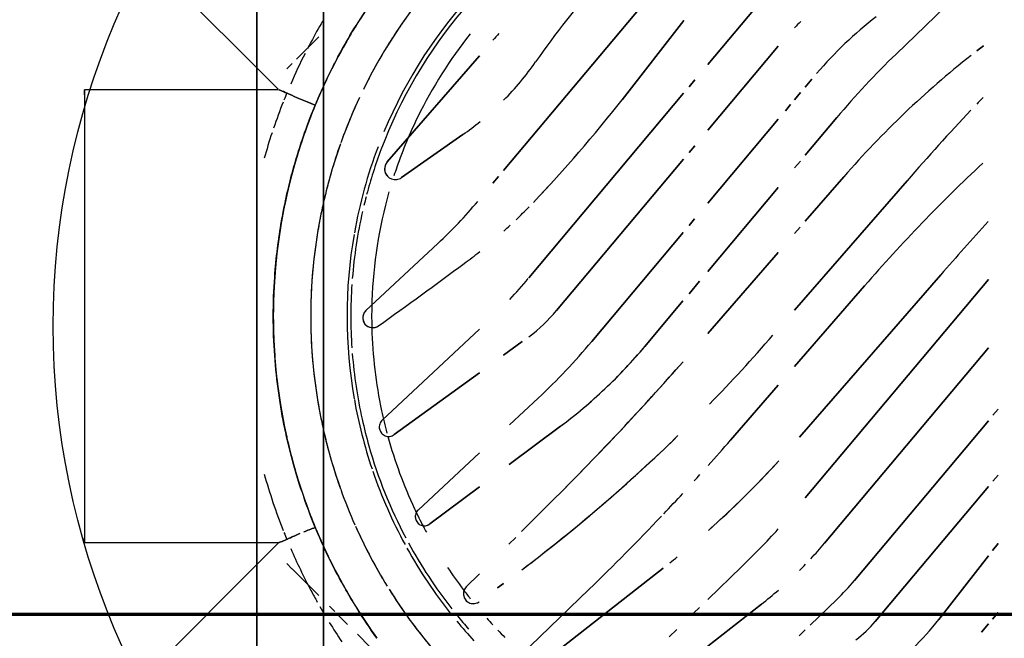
# Model space of a CAD drawing. Header units: millimetres. Extents: x -20654 to 2526, y -8238 to 977.
# Tile 20 of 219: x -10327.1127 to -10327.0169, y -4119.1342 to -4119.0741. Entities that reach past the tile are written whole.
import ezdxf

# ---------------------------------------------------------------- set-up
doc = ezdxf.new("R2010")
doc.units = ezdxf.units.MM
for name, color, linetype in [('01 CONTORNO_dwg', 252, 'Continuous'), ('A-DETL-MBND', 7, 'Continuous'), ('Simbolos', 7, 'Continuous')]:
    doc.layers.add(name, color=color, linetype=linetype)

# ---------------------------------------------------------------- blocks, each defined once
blk = doc.blocks.new('terreo')
at = {"layer": '01 CONTORNO_dwg', "lineweight": 70}
blk.add_line((-16707.23731445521, -935.1308914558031), (-16090.78826734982, -935.1308914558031), dxfattribs=at)
blk = doc.blocks.new('Caixa Sifonada Girafacil Montada Completa - Caixas e Ralos - Esgoto - MEP - Tigre - Corpo - 100x140x50-2600420-6 PLANTA BAIXA ESGOTO')
at = {"layer": 'A-DETL-MBND'}
for p, q in [((0.009632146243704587, 0.01634832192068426), (0.009043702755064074, 0.01684208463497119)), ((0.009043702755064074, 0.0168420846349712), (0.009632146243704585, 0.01634832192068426)), ((0.01543651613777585, 0.01684201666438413), (0.01604385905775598, 0.01633239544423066)), ((0.01604385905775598, 0.01633239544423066), (0.01543651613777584, 0.01684201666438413)), ((0.02277578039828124, 0.01631567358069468), (0.02210218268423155, 0.01684194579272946)), ((0.02210218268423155, 0.01684194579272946), (0.02277578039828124, 0.01631567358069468)), ((0.02879037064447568, 0.01684187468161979), (0.02943719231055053, 0.0162991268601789)), ((0.02943719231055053, 0.0162991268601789), (0.02879037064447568, 0.01684187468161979)), ((-0.02578030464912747, 0.01477251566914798), (-0.02628283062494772, 0.01541571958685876)), ((-0.02628283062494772, 0.01541571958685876), (-0.02578030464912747, 0.01477251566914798)), ((0.01766353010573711, -0.00190658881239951), (-0.003560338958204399, 0.01590235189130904)), ((-0.003560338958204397, 0.01590235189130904), (0.01766353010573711, -0.001906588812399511)), ((0.003068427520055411, 0.01590228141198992), (0.0220546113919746, -2.901847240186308e-05)), ((0.0220546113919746, -2.901847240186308e-05), (0.003068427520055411, 0.01590228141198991)), ((0.02568599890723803, 0.00287754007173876), (0.010163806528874, 0.01590220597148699)), ((0.010163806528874, 0.01590220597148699), (0.02568599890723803, 0.00287754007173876)), ((0.01655661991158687, 0.01590213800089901), (0.02966446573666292, 0.004903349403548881)), ((0.02966446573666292, 0.004903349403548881), (0.01655661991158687, 0.01590213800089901)), ((0.0294651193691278, 0.0110893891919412), (0.02330517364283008, 0.01590206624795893)), ((0.02330517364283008, 0.01590206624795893), (0.0294651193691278, 0.0110893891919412)), ((0.02991047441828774, 0.0159019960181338), (0.03069264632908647, 0.01524567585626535)), ((0.03069264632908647, 0.01524567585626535), (0.02991047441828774, 0.0159019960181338)), ((-0.03256441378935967, 0.01425631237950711), (-0.02548366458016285, 0.006923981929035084)), ((-0.02548366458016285, 0.006923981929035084), (-0.03256441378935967, 0.01425631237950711)), ((-0.004014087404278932, 0.01126524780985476), (0.01177106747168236, -0.0024565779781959)), ((0.01177106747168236, -0.002456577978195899), (-0.004014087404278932, 0.01126524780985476)), ((-0.01317358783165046, 0.00799974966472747), (-0.0005861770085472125, -0.002942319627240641)), ((-0.0005861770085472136, -0.00294231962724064), (-0.01317358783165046, 0.00799974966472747)), ((0.004875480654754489, -0.002942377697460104), (-0.002954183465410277, 0.003863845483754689)), ((-0.002954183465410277, 0.003863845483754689), (0.004875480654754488, -0.002942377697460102)), ((-0.01929906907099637, 0.001156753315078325), (-0.0156487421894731, -0.001906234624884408)), ((-0.0156487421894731, -0.001906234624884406), (-0.01929906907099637, 0.001156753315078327)), ((-0.009232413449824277, -0.001906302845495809), (-0.01355781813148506, 0.001853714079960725)), ((-0.01355781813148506, 0.001853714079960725), (-0.009232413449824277, -0.001906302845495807)), ((0.03003339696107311, -0.001433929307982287), (0.02753420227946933, 0.001154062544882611)), ((0.02753420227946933, 0.001154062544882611), (0.03003339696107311, -0.001433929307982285)), ((-0.02227750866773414, -0.001906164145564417), (-0.02302786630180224, -0.001276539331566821)), ((-0.02302786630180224, -0.001276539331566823), (-0.02227750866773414, -0.001906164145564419)), ((0.03107196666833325, -0.002509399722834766), (0.03048997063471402, -0.001906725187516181)), ((0.03048997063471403, -0.001906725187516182), (0.03107196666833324, -0.002509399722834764)), ((-0.02104292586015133, -0.002942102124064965), (-0.02173081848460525, -0.002364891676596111)), ((-0.02173081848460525, -0.002364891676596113), (-0.02104292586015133, -0.002942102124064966)), ((-0.01508044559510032, -0.002383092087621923), (-0.01441415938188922, -0.002942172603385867)), ((-0.01441415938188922, -0.002942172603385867), (-0.01508044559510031, -0.002383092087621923)), ((-0.008040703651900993, -0.002942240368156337), (-0.008663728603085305, -0.002400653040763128)), ((-0.008663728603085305, -0.002400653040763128), (-0.008040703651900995, -0.002942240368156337)), ((-0.01997765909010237, -0.00383596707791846), (-0.02056795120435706, -0.003340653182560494)), ((-0.02056795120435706, -0.003340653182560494), (-0.01997765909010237, -0.003835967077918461)), ((-0.02623352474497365, -0.004540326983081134), (-0.01807707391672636, -0.01138440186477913)), ((-0.01807707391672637, -0.01138440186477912), (-0.02623352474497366, -0.004540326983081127)), ((-0.01098169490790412, -0.01138447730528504), (-0.01913814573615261, -0.004540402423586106)), ((-0.01913814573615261, -0.004540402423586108), (-0.01098169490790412, -0.01138447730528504)), ((-0.01250937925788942, -0.004540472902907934), (-0.004352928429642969, -0.01138454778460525)), ((-0.004352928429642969, -0.01138454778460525), (-0.01250937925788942, -0.004540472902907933)), ((0.001671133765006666, -0.0113846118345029), (-0.006202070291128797, -0.004540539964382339)), ((-0.006202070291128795, -0.004540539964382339), (0.001671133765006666, -0.0113846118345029)), ((0.01205235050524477, -0.009181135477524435), (0.006714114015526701, -0.004540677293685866)), ((0.006714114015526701, -0.004540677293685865), (0.01205235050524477, -0.009181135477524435)), ((-0.02446988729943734, -0.01138433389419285), (-0.03078570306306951, -0.006084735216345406)), ((-0.03078570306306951, -0.006084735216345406), (-0.02446988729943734, -0.01138433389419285)), ((0.02798646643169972, -0.006171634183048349), (0.03205954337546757, -0.01138493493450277)), ((0.03205954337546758, -0.01138493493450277), (0.02798646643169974, -0.006171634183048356)), ((0.02752942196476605, -0.01138488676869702), (0.02436242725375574, -0.00810536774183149)), ((0.02436242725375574, -0.00810536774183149), (0.02752942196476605, -0.01138488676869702)), ((-0.003402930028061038, -0.01218169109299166), (-0.002180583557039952, -0.01320736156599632)), ((-0.00218058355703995, -0.01320736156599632), (-0.003402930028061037, -0.01218169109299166)), ((0.0288697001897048, -0.01277278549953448), (0.0282992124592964, -0.01218202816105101)), ((0.0282992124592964, -0.01218202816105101), (0.0288697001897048, -0.01277278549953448)), ((-0.02229754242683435, -0.01320714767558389), (-0.02298264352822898, -0.0126322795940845)), ((-0.02298264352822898, -0.0126322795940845), (-0.02229754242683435, -0.01320714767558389)), ((-0.01656920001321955, -0.01264965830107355), (-0.0159047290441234, -0.01320721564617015)), ((-0.01590472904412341, -0.01320721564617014), (-0.01656920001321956, -0.01264965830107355)), ((-0.008809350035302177, -0.01320729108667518), (-0.009450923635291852, -0.01266894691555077)), ((-0.009450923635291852, -0.01266894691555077), (-0.008809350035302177, -0.01320729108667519)), ((-0.02874327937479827, -0.0137107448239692), (-0.0210432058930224, -0.01972670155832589)), ((-0.0210432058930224, -0.01972670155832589), (-0.02874327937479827, -0.0137107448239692)), ((-0.003737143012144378, -0.02878117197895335), (-0.02167096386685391, -0.01373290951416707)), ((-0.02167096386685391, -0.01373290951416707), (-0.003737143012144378, -0.02878117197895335)), ((-0.01525426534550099, -0.01375301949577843), (-0.0005535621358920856, -0.02608837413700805)), ((-0.0005535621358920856, -0.02608837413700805), (-0.01525426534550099, -0.01375301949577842)), ((0.002464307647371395, -0.02266701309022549), (-0.008132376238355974, -0.01377533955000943)), ((-0.008132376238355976, -0.01377533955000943), (0.002464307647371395, -0.02266701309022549)), ((-0.001478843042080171, -0.01379619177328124), (0.002955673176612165, -0.0175171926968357)), ((0.002955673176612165, -0.01751719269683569), (-0.001478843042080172, -0.01379619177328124)), ((-0.01415324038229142, -0.03124610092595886), (-0.03361390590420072, -0.01491666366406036)), ((-0.03361390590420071, -0.01491666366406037), (-0.01415324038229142, -0.03124610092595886)), ((0.03114974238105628, -0.01513383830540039), (0.03043585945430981, -0.01439459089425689)), ((0.03043585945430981, -0.0143945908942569), (0.03114974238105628, -0.01513383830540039)), ((0.02448667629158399, -0.01573325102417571), (0.03355897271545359, -0.02734526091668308)), ((0.03355897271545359, -0.02734526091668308), (0.02448667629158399, -0.01573325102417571)), ((0.03206121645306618, -0.0286472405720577), (0.02653477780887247, -0.02292444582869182)), ((0.02653477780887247, -0.02292444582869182), (0.03206121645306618, -0.0286472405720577)), ((0.01068700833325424, -0.02569948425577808), (0.01441885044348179, -0.03069637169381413)), ((0.01441885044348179, -0.03069637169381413), (0.01068700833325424, -0.02569948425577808)), ((0.02092960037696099, -0.0294889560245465), (0.01762840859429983, -0.02618776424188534)), ((0.01762840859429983, -0.02618776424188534), (0.02092960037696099, -0.0294889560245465)), ((0.01057240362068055, -0.03068428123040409), (0.00795521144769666, -0.0278776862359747)), ((0.00795521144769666, -0.0278776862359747), (0.01057240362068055, -0.03068428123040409)), ((0.002467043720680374, -0.02942683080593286), (0.003788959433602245, -0.03124629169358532)), ((0.003788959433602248, -0.03124629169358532), (0.002467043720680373, -0.02942683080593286)), ((0.0221613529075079, -0.03072070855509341), (0.02149671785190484, -0.03005607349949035)), ((0.02149671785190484, -0.03005607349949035), (0.0221613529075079, -0.03072070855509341)), ((0.02597819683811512, -0.0312465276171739), (0.02641523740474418, -0.03183171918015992)), ((0.02641523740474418, -0.03183171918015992), (0.02597819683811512, -0.0312465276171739)), ((-0.01292867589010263, -0.03227363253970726), (-0.01358473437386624, -0.03172313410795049)), ((-0.01358473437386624, -0.0317231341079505), (-0.01292867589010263, -0.03227363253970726)), ((-0.01499910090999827, -0.04255674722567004), (-0.0253216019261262, -0.03358353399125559)), ((-0.0253216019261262, -0.03358353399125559), (-0.01499910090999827, -0.04255674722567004)), ((0.01009220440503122, -0.04304446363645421), (0.001270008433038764, -0.03358381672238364)), ((0.001270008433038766, -0.03358381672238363), (0.01009220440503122, -0.04304446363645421)), ((0.005487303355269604, -0.03358386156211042), (0.01151105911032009, -0.04187485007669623)), ((0.01151105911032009, -0.04187485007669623), (0.005487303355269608, -0.03358386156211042)), ((0.01884455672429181, -0.03955507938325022), (0.01327638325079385, -0.03358394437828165)), ((0.01327638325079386, -0.03358394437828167), (0.01884455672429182, -0.03955507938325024)), ((0.01657541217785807, -0.03358397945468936), (0.02019329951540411, -0.03842828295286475)), ((0.02019329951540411, -0.03842828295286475), (0.01657541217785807, -0.03358397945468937)), ((0.02630768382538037, -0.03486703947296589), (0.02502471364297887, -0.03358406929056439)), ((0.02502471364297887, -0.03358406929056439), (0.02630768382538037, -0.03486703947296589)), ((-0.01765541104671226, -0.03519468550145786), (-0.01346662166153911, -0.04117689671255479)), ((-0.01346662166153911, -0.04117689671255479), (-0.01765541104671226, -0.03519468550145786)), ((-0.0005482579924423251, -0.04463195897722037), (-0.007069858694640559, -0.03763839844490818)), ((-0.007069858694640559, -0.03763839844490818), (-0.0005482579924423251, -0.04463195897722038)), ((0.0321593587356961, -0.04420817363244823), (0.03091304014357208, -0.04545449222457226)), ((0.03091304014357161, -0.04545449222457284), (0.03215935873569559, -0.04420817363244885)), ((0.02994932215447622, -0.04641821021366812), (0.02898411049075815, -0.04738342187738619)), ((0.02898411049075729, -0.04738342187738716), (0.02994932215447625, -0.0464182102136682)), ((0.02869954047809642, -0.04766799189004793), (0.02818376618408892, -0.04818376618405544)), ((0.02818376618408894, -0.0481837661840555), (0.02869954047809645, -0.047667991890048)), ((-0.04875000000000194, -0.04875000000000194), (0.04875000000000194, -0.04875000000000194)), ((0.04875000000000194, -0.04875000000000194), (-0.04875000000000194, -0.04875000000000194)), ((0.04875000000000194, -0.04875000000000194), (-0.04875000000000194, -0.04875000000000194)), ((-0.04875000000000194, -0.04875000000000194), (0.04875000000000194, -0.04875000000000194)), ((-0.02497517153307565, -0.05139236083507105), (-0.02716976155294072, -0.04919777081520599)), ((-0.0271697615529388, -0.04919777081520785), (-0.02497517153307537, -0.05139236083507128)), ((0.02715095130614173, -0.04921658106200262), (0.02456873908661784, -0.05179879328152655)), ((0.02456873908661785, -0.05179879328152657), (0.02715095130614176, -0.04921658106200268)), ((-0.02404165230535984, -0.05232588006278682), (-0.02456873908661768, -0.051798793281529)), ((-0.02456873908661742, -0.05179879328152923), (-0.02404165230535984, -0.05232588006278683)), ((0.02453733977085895, -0.05183019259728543), (0.02404165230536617, -0.05232588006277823)), ((0.02404165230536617, -0.05232588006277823), (0.02453733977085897, -0.05183019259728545)), ((-0.02413730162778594, -0.05525000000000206), (-0.02206312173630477, -0.0531758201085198)), ((-0.02200000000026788, -0.05317187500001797), (-0.02200000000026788, -0.05525000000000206)), ((0.02199999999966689, -0.05525000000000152), (0.02199999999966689, -0.05311269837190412)), ((0.02199999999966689, -0.05311269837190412), (0.02413730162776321, -0.05525000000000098)), ((0.05525, -0.05525), (-0.05525, -0.05525)), ((-0.05525, -0.05525), (0.05525, -0.05525)), ((-0.03535533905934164, -0.06646803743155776), (-0.02413730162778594, -0.05525000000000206)), ((-0.02200000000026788, -0.05525000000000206), (-0.02200000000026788, -0.0720000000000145)), ((0.02199999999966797, -0.07200000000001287), (0.02199999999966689, -0.05525000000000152)), ((0.02413730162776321, -0.05525000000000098), (0.03535533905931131, -0.06646803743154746)), ((-0.02150355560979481, -0.07200000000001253), (-0.02200000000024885, -0.07200000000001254)), ((-0.02200000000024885, -0.07200000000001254), (0.02199999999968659, -0.0720000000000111)), ((0.02199999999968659, -0.0720000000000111), (0.02150355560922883, -0.07200000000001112))]:
    blk.add_line(p, q, dxfattribs=at)
for centre, radius, start, end in [((0.1369719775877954, 0.1807224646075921), 0.228859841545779, 226.2555634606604, 226.4789961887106), ((0.1369719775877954, 0.1807224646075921), 0.2288598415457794, 226.2555634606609, 226.4789961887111), ((0.1027786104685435, 0.1254955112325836), 0.1611635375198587, 223.1091678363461, 229.0000000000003), ((0.1027786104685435, 0.1254955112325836), 0.1611635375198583, 223.1091678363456, 228.9999999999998), ((0.1853653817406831, 0.2291214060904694), 0.2886622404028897, 227.6243871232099, 228.9999999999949), ((0.1853653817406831, 0.2291214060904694), 0.2886622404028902, 227.6243871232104, 228.9999999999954), ((0.04635480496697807, 0.07077530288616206), 0.0913220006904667, 218.2645777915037, 228.9999999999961), ((0.04635480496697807, 0.07077530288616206), 0.09132200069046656, 218.2645777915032, 228.9999999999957), ((0.1369719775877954, 0.1807224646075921), 0.2288598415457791, 226.6855814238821, 228.9999999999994), ((0.1369719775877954, 0.1807224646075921), 0.2288598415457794, 226.6855814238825, 228.9999999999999), ((0.01268279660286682, -0.01039100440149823), 0.0272590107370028, 43.99999999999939, 51.99999999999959), ((0.01268279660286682, -0.01039100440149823), 0.02725901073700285, 43.99999999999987, 52.00000000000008), ((0.03263127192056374, 0.06304492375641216), 0.08078926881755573, 223.9999999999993, 229.9999999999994), ((0.03263127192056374, 0.06304492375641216), 0.08078926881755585, 223.9999999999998, 229.9999999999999), ((0.003079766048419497, 0.03013785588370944), 0.04084648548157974, 218.0000000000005, 229.2400275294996), ((0.003079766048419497, 0.03013785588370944), 0.04084648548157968, 218, 229.2400275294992), ((0.02240771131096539, -0.003744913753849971), 0.01128950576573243, 36.753601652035, 49.99999999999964), ((0.02240771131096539, -0.003744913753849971), 0.01128950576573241, 36.75360165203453, 49.99999999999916), ((0.01016714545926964, -0.01561710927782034), 0.02414305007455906, 43.99999999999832, 49.99999999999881), ((0.01016714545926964, -0.01561710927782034), 0.0241430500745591, 43.99999999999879, 49.99999999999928), ((-0.004201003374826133, -0.03131924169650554), 0.04084648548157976, 47.14873773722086, 49.99999999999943), ((-0.004201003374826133, -0.03131924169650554), 0.04084648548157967, 47.14873773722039, 49.99999999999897), ((-0.004201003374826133, -0.03131924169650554), 0.04084648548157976, 44.93201465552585, 46.13637442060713), ((-0.004201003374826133, -0.03131924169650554), 0.04084648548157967, 44.93201465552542, 46.13637442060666), ((-0.01128838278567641, 0.0144357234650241), 0.02414305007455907, 224.035628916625, 226.0540261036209), ((-0.01128838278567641, 0.0144357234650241), 0.02414305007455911, 224.0356289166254, 226.0540261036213), ((-0.04747604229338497, -0.07195668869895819), 0.0913220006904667, 43.49999999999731, 47.63340744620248), ((-0.04747604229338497, -0.07195668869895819), 0.09132200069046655, 41.60269259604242, 47.63340744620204), ((-0.03375250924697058, -0.06422630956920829), 0.08078926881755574, 43.99999999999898, 47.64220148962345), ((-0.03375250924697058, -0.06422630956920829), 0.08078926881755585, 43.99999999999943, 47.64220148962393), ((-0.004201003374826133, -0.03131924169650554), 0.04084648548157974, 37.99999999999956, 41.03230441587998), ((-0.004201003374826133, -0.03131924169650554), 0.04084648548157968, 37.9999999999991, 41.03230441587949), ((-0.1038998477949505, -0.1266768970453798), 0.1611635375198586, 45.75764931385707, 48.99999999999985), ((-0.1038998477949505, -0.1266768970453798), 0.1611635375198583, 45.7576493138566, 48.99999999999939), ((-0.1380932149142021, -0.1819038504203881), 0.228859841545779, 48.17942844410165, 48.99999999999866), ((-0.1380932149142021, -0.1819038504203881), 0.2288598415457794, 48.1794284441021, 48.99999999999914), ((-0.04747604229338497, -0.07195668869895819), 0.0913220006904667, 41.60269259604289, 43.49999999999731), ((-0.1380932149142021, -0.1819038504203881), 0.228859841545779, 47.67557547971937, 47.88259200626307), ((-0.1380932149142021, -0.1819038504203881), 0.2288598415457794, 47.67557547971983, 47.88259200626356), ((-0.18648661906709, -0.2303027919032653), 0.2886622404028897, 46.99999999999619, 48.59417716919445), ((-0.18648661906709, -0.2303027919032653), 0.2886622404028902, 44.99999999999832, 48.59417716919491), ((-0.1038998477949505, -0.1266768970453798), 0.1611635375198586, 42.87680082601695, 44.21831698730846), ((-0.1038998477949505, -0.1266768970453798), 0.1611635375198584, 37.09595472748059, 44.21831698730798), ((-0.1380932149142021, -0.1819038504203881), 0.228859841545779, 46.58567840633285, 47.25966970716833), ((-0.1380932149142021, -0.1819038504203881), 0.2288598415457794, 46.58567840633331, 47.25966970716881), ((-0.04747604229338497, -0.07195668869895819), 0.09132200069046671, 38.51661965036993, 39.10914648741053), ((-0.04747604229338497, -0.07195668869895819), 0.09132200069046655, 38.51661965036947, 39.10914648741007), ((0.03086592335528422, 0.05127056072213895), 0.09692239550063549, 223.1036413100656, 234.9999999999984), ((0.03086592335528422, 0.05127056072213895), 0.09692239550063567, 223.1036413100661, 234.9999999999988), ((-0.1380932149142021, -0.1819038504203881), 0.228859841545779, 43.99999999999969, 46.49999999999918), ((-0.1380932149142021, -0.1819038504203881), 0.2288598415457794, 44.00000000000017, 46.49999999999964), ((-0.1038998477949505, -0.1266768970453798), 0.1611635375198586, 37.09595472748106, 42.87680082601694), ((-0.02841244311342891, -0.05490025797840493), 0.04880012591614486, 43.37680082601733, 49.99999999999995), ((-0.02841244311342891, -0.05490025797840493), 0.04880012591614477, 36.75360165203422, 49.99999999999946), ((-0.1036314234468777, -0.1254347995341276), 0.1341455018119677, 49.18163049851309, 52.00000000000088), ((-0.1036314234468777, -0.1254347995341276), 0.1341455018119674, 46.36326099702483, 52.00000000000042), ((-0.18648661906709, -0.2303027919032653), 0.2886622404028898, 44.99999999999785, 46.99999999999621), ((-0.02841244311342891, -0.05490025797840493), 0.04880012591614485, 36.75360165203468, 43.37680082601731), ((-0.03738711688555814, -0.0701600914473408), 0.06199781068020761, 42.99999999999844, 49.99999999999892), ((-0.03738711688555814, -0.0701600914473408), 0.06199781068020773, 42.99999999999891, 49.99999999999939), ((-0.1036314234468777, -0.1254347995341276), 0.1341455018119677, 46.36326099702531, 49.18163049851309), ((-0.01097140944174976, -0.03850388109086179), 0.01620729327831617, 36.89963133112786, 49.99999999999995), ((-0.01097140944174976, -0.03850388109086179), 0.01620729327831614, 36.89963133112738, 49.9999999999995), ((-0.0412419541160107, -0.0517101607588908), 0.02879385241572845, 45.32175287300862, 54.99999999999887), ((-0.0412419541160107, -0.0517101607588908), 0.0287938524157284, 45.32175287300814, 54.9999999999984), ((-0.04715068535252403, -0.06620028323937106), 0.05229929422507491, 43.76829024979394, 45.70713023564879), ((-0.04715068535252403, -0.06620028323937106), 0.05229929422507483, 43.76829024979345, 45.70713023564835), ((-0.03596353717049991, -0.06734059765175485), 0.05025296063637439, 46.9152895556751, 49.99999999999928), ((-0.03596353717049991, -0.06734059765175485), 0.05025296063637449, 46.91528955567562, 49.99999999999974), ((-0.04715068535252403, -0.06620028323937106), 0.05229929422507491, 41.95756727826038, 42.90520009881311), ((-0.04715068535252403, -0.06620028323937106), 0.05229929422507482, 41.95756727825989, 42.90520009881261), ((-8.206102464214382e-16, 0), 0.04407442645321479, 313.8093490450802, 315.0878251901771), ((-8.206102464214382e-16, 0), 0.04407442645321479, 313.8093490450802, 315.0878251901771), ((0.005109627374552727, 0.004002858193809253), 0.04833149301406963, 227.6172753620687, 228.6491943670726), ((0.005109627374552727, 0.004002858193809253), 0.04833149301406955, 227.6172753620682, 228.6491943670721), ((-8.206102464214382e-16, 0), 0.0440744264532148, 311.7761097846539, 312.874149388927), ((-8.206102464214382e-16, 0), 0.0440744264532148, 311.7761097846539, 312.874149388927), ((-8.459899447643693e-18, 8.459899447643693e-18), 0.04647000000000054, 226.7323338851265, 247.3178222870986), ((-8.459899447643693e-18, 8.459899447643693e-18), 0.04647000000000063, 226.732333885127, 247.317822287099), ((-0.0412419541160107, -0.0517101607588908), 0.02879385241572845, 35.00000000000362, 39.19023654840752), ((-0.0412419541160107, -0.0517101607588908), 0.0287938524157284, 35.00000000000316, 39.19023654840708), ((-0.04079032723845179, -0.06908324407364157), 0.04610692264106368, 42.99999999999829, 49.99999999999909), ((-0.04079032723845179, -0.06908324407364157), 0.04610692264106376, 42.99999999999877, 49.99999999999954), ((-0.04715068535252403, -0.06620028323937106), 0.05229929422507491, 36.54165393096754, 38.62457314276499), ((-0.04715068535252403, -0.06620028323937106), 0.05229929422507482, 36.54165393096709, 38.62457314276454), ((0.02698379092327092, -0.03419093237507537), 0.0009561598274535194, 353.8152012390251, 36.75360165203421), ((0.02698379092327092, -0.03419093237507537), 0.0009561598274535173, 22.44080151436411, 36.75360165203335), ((0.02698379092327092, -0.03419093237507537), 0.0009561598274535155, 8.128001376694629, 22.44080151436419), ((0.02698379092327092, -0.03419093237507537), 0.0009561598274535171, 339.5024011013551, 8.128001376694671), ((0.02698379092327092, -0.03419093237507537), 0.0009561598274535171, 339.5024011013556, 353.8152012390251), ((-8.459899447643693e-18, 8.459899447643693e-18), 0.04647000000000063, 309.6221860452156, 312.7491437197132), ((-8.459899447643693e-18, 8.459899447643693e-18), 0.04647000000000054, 309.622186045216, 312.7491437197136), ((-8.206102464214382e-16, 0), 0.04999999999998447, 224.1434095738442, 243.8353948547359), ((-8.206102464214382e-16, 0), 0.04610000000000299, 229.6920944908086, 249.4487059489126), ((-8.206102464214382e-16, 0), 0.04407442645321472, 231.4717011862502, 243.9186290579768), ((-8.206102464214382e-16, 0), 0.04407442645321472, 231.4717011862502, 243.9186290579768), ((-0.4412158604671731, -0.3582367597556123), 0.5427813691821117, 35.45126237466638, 36.54165393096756), ((-0.4412158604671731, -0.3582367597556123), 0.5427813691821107, 35.45126237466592, 36.54165393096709), ((-8.206102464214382e-16, 0), 0.04407442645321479, 303.630730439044, 307.0414411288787), ((-8.206102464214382e-16, 0), 0.04407442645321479, 303.630730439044, 307.0414411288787), ((0.02698379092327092, -0.03419093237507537), 0.0009561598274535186, 224.9999999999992, 239.3128001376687), ((0.02698379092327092, -0.03419093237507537), 0.0009561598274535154, 224.999999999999, 253.6256002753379), ((0.02698379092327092, -0.03419093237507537), 0.0009561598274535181, 239.3128001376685, 267.9384004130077), ((-8.206102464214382e-16, 0), 0.04407442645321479, 307.0414411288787, 308.5272460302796), ((-8.206102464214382e-16, 0), 0.04407442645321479, 307.0414411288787, 308.5272460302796), ((0.02698379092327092, -0.03419093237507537), 0.0009561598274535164, 253.6256002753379, 282.2512005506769), ((0.02698379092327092, -0.03419093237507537), 0.000956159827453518, 267.9384004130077, 282.2512005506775), ((0.02698379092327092, -0.03419093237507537), 0.000956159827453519, 282.2512005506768, 325.1896009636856), ((0.02698379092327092, -0.03419093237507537), 0.0009561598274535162, 282.2512005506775, 310.8768008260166), ((0.02698379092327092, -0.03419093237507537), 0.0009561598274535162, 310.8768008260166, 325.1896009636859), ((0.02698379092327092, -0.03419093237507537), 0.000956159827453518, 325.189600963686, 339.5024011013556), ((0.02698379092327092, -0.03419093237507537), 0.0009561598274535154, 325.1896009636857, 339.5024011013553), ((-8.206102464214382e-16, 0), 0.04610000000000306, 309.1874420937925, 311.2713193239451), ((-8.206102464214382e-16, 0), 0.04610000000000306, 298.5355086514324, 308.0756449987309), ((-8.459899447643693e-18, 8.459899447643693e-18), 0.04647000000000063, 299.0081733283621, 308.5768280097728), ((-8.459899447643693e-18, 8.459899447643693e-18), 0.04647000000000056, 299.0081733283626, 308.5768280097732), ((-8.206102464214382e-16, 0), 0.04407442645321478, 295.115381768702, 297.6385732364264), ((-8.206102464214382e-16, 0), 0.04407442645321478, 295.115381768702, 297.6385732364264), ((0.01948818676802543, -0.03895488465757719), 0.0008800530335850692, 22.27413484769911, 36.75360165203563), ((0.01948818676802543, -0.03895488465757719), 0.0008800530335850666, 353.315201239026, 36.75360165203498), ((0.01948818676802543, -0.03895488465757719), 0.0008800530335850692, 324.3562676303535, 353.3152012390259), ((0.01948818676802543, -0.03895488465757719), 0.0008800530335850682, 7.794668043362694, 22.27413484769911), ((0.01948818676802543, -0.03895488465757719), 0.00088005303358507, 338.83573443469, 7.794668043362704), ((-8.206102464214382e-16, 0), 0.04407442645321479, 297.6385732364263, 298.4552851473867), ((-8.206102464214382e-16, 0), 0.04407442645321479, 297.6385732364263, 298.4552851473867), ((-8.206102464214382e-16, 0), 0.04999999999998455, 302.0359155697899, 309.993168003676), ((-8.206102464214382e-16, 0), 0.04999999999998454, 306.6627897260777, 308.571428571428), ((-8.206102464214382e-16, 0), 0.04999999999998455, 308.571428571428, 309.993168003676), ((-8.206102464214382e-16, 0), 0.04407442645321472, 243.9186290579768, 250.8333610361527), ((-8.206102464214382e-16, 0), 0.04407442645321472, 243.9186290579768, 250.8333610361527), ((-8.206102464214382e-16, 0), 0.04407442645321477, 285.3838989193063, 295.115381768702), ((-8.206102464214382e-16, 0), 0.04407442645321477, 285.3838989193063, 295.115381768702), ((0.01948818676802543, -0.03895488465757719), 0.0008800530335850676, 222.9999999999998, 251.9589336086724), ((0.01948818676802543, -0.03895488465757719), 0.0008800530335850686, 223.0000000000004, 237.4794668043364), ((0.01948818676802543, -0.03895488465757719), 0.0008800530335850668, 237.4794668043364, 266.4384004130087), ((0.01948818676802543, -0.03895488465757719), 0.0008800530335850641, 251.9589336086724, 280.917867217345), ((0.01948818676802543, -0.03895488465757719), 0.0008800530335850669, 266.4384004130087, 324.3562676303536), ((0.01948818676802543, -0.03895488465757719), 0.0008800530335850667, 280.9178672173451, 295.3973340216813), ((0.01948818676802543, -0.03895488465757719), 0.0008800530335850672, 295.3973340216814, 324.3562676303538), ((0.01948818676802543, -0.03895488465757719), 0.0008800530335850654, 324.3562676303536, 338.8357344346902), ((-8.206102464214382e-16, 0), 0.04999999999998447, 233.7992182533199, 239.0165964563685), ((-8.206102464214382e-16, 0), 0.04610000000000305, 285.8602406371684, 297.877842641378), ((-8.459899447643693e-18, 8.459899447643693e-18), 0.04647000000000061, 288.9308944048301, 298.5284391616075), ((-8.459899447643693e-18, 8.459899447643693e-18), 0.04647000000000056, 288.9308944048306, 298.5284391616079), ((-8.206102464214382e-16, 0), 0.04999999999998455, 302.0359155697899, 306.2007817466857), ((-8.206102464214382e-16, 0), 0.05363999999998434, 231.4285714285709, 238.6262292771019), ((-8.206102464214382e-16, 0), 0.05363999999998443, 231.5499895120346, 238.6262292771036), ((-8.206102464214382e-16, 0), 0.04407442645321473, 250.8333610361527, 251.9460843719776), ((-8.206102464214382e-16, 0), 0.04407442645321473, 250.8333610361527, 251.9460843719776), ((-0.01431757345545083, -0.04177273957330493), 0.001038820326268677, 21.16666666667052, 35.00000000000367), ((-0.01431757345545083, -0.04177273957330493), 0.001038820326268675, 7.33333333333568, 35.00000000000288), ((-0.01431757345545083, -0.04177273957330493), 0.001038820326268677, 325.8333333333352, 21.16666666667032), ((-0.01431757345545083, -0.04177273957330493), 0.001038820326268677, 339.6666666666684, 353.5000000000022), ((-0.01431757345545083, -0.04177273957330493), 0.001038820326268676, 353.5000000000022, 7.333333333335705), ((0.01076586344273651, -0.04241626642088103), 0.0009211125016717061, 21.58333333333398, 36.00000000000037), ((0.01076586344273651, -0.04241626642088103), 0.0009211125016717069, 338.3333333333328, 35.99999999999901), ((0.01076586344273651, -0.04241626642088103), 0.0009211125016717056, 7.166666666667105, 21.58333333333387), ((-8.206102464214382e-16, 0), 0.04999999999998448, 239.4084822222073, 242.4533084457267), ((-0.01431757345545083, -0.04177273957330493), 0.001038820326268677, 229.0000000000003, 242.8333333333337), ((-0.01431757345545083, -0.04177273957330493), 0.001038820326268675, 228.9999999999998, 270.5000000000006), ((-0.01431757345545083, -0.04177273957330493), 0.001038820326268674, 242.8333333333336, 325.8333333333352), ((-0.01431757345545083, -0.04177273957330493), 0.001038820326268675, 270.5000000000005, 284.3333333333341), ((-0.01431757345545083, -0.04177273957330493), 0.001038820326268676, 284.3333333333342, 339.6666666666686), ((-8.206102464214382e-16, 0), 0.04407442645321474, 254.0954394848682, 268.0615051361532), ((-8.206102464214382e-16, 0), 0.04407442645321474, 254.0954394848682, 268.0615051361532), ((-8.206102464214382e-16, 0), 0.04407442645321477, 282.038370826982, 284.9378684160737), ((-8.206102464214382e-16, 0), 0.04407442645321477, 282.038370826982, 284.9378684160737), ((0.01076586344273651, -0.04241626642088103), 0.000921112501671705, 223.0000000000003, 237.4166666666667), ((0.01076586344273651, -0.04241626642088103), 0.0009211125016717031, 222.9999999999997, 237.4166666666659), ((0.01076586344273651, -0.04241626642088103), 0.000921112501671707, 309.4999999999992, 338.3333333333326), ((0.01076586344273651, -0.04241626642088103), 0.0009211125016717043, 309.4999999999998, 323.9166666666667), ((0.01076586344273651, -0.04241626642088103), 0.0009211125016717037, 323.9166666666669, 338.3333333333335), ((0.01076586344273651, -0.04241626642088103), 0.000921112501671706, 338.3333333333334, 352.7500000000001), ((0.01076586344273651, -0.04241626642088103), 0.0009211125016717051, 352.7500000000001, 7.166666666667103), ((-8.206102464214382e-16, 0), 0.04999999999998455, 294.0932847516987, 301.6365648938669), ((-8.206102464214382e-16, 0), 0.04999999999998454, 297.5466915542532, 300.5915177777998), ((-8.459899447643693e-18, 8.459899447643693e-18), 0.04647000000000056, 249.2307692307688, 259.9441381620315), ((-8.459899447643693e-18, 8.459899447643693e-18), 0.04647000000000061, 249.2307692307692, 259.9441381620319), ((-8.206102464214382e-16, 0), 0.046100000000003, 249.4487059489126, 252.3573661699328), ((-8.206102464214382e-16, 0), 0.04610000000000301, 252.3573661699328, 255.1454779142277), ((0.0001552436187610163, -0.04397593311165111), 0.0009619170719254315, 222.9999999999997, 35.45126237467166), ((0.0001552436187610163, -0.04397593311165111), 0.0009619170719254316, 309.2256311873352, 6.709385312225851), ((0.0001552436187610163, -0.04397593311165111), 0.0009619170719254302, 21.08032384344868, 35.45126237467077), ((0.0001552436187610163, -0.04397593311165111), 0.0009619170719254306, 6.709385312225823, 21.0803238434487), ((-8.206102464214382e-16, 0), 0.04407442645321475, 271.4844779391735, 282.038370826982), ((-8.206102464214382e-16, 0), 0.04407442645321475, 271.4844779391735, 282.038370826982), ((-8.459899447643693e-18, 8.459899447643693e-18), 0.0464700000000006, 280.048260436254, 288.6301915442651), ((-8.459899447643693e-18, 8.459899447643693e-18), 0.04647000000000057, 280.0482604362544, 288.6301915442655), ((0.01076586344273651, -0.04241626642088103), 0.0009211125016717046, 237.4166666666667, 251.8333333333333), ((0.01076586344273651, -0.04241626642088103), 0.0009211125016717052, 237.416666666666, 251.8333333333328), ((0.01076586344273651, -0.04241626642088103), 0.0009211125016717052, 251.8333333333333, 266.25), ((0.01076586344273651, -0.04241626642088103), 0.0009211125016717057, 251.8333333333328, 266.2499999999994), ((0.01076586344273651, -0.04241626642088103), 0.0009211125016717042, 266.2499999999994, 309.4999999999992), ((0.01076586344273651, -0.04241626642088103), 0.0009211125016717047, 266.25, 280.6666666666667), ((0.01076586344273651, -0.04241626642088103), 0.0009211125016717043, 280.6666666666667, 295.0833333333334), ((0.01076586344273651, -0.04241626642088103), 0.0009211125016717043, 295.0833333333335, 309.5000000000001), ((-8.206102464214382e-16, 0), 0.05363999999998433, 299.8626510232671, 305.3658070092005), ((-8.206102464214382e-16, 0), 0.05363999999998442, 299.8626510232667, 305.3658070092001), ((-8.206102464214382e-16, 0), 0.04999999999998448, 242.4533084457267, 243.8353948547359), ((-8.206102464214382e-16, 0), 0.04610000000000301, 255.4097663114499, 256.4877805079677), ((-8.206102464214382e-16, 0), 0.04610000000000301, 257.2334140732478, 265.4208597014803), ((-8.206102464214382e-16, 0), 0.04407442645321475, 268.0615051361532, 271.4844779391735), ((-8.206102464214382e-16, 0), 0.04407442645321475, 268.0615051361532, 271.4844779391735), ((0.0001552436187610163, -0.04397593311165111), 0.0009619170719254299, 222.9999999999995, 237.3709385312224), ((0.0001552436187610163, -0.04397593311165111), 0.0009619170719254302, 237.3709385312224, 251.7418770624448), ((0.0001552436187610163, -0.04397593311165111), 0.0009619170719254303, 251.7418770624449, 294.8546926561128), ((0.0001552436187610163, -0.04397593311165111), 0.0009619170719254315, 294.8546926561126, 309.2256311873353), ((-8.206102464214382e-16, 0), 0.04610000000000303, 274.5169723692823, 282.5455546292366), ((-8.206102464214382e-16, 0), 0.04610000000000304, 282.5455546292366, 285.8602406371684), ((-8.206102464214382e-16, 0), 0.04999999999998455, 294.0932847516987, 297.5466915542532), ((-8.206102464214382e-16, 0), 0.04999999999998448, 244.8576155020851, 249.6119532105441), ((-8.206102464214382e-16, 0), 0.04999999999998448, 244.8576155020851, 250.3186920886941), ((-8.459899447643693e-18, 8.459899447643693e-18), 0.04647000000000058, 260.1559943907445, 279.9404170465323), ((-8.459899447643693e-18, 8.459899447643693e-18), 0.04647000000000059, 260.1559943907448, 279.9404170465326), ((-8.206102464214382e-16, 0), 0.04999999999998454, 289.6542260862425, 293.9317640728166), ((-8.206102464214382e-16, 0), 0.04999999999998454, 289.6542260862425, 293.9317640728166), ((-8.206102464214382e-16, 0), 0.05363999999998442, 239.3719843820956, 243.3560809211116), ((-8.206102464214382e-16, 0), 0.05363999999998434, 239.3719843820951, 243.3560809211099), ((-8.206102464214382e-16, 0), 0.04610000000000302, 266.1673686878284, 273.832631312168), ((-8.206102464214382e-16, 0), 0.05363999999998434, 296.6241616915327, 299.7448145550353), ((-8.206102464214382e-16, 0), 0.05363999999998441, 296.6241616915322, 299.7448145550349), ((-8.206102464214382e-16, 0), 0.04999999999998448, 250.4171755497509, 256.0877811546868), ((-8.206102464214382e-16, 0), 0.04999999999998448, 250.4171755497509, 257.1428571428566), ((-8.206102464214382e-16, 0), 0.04999999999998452, 282.8571428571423, 289.604259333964), ((-8.206102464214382e-16, 0), 0.04999999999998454, 283.6311578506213, 289.604259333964), ((-8.206102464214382e-16, 0), 0.05663999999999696, 301.6951825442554, 303.9620293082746), ((-8.206102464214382e-16, 0), 0.05663999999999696, 301.6951825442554, 303.9620293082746), ((-8.206102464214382e-16, 0), 0.05363999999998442, 243.4279289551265, 248.341614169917), ((-8.206102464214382e-16, 0), 0.05363999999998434, 243.4279289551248, 248.3416141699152), ((-8.206102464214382e-16, 0), 0.04999999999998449, 256.3688421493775, 257.1428571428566), ((-8.206102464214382e-16, 0), 0.0499999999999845, 257.1428571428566, 258.9963949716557), ((-8.206102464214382e-16, 0), 0.0499999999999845, 257.1428571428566, 282.8571428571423), ((-8.206102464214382e-16, 0), 0.04999999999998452, 281.0036050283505, 282.8571428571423), ((-8.206102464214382e-16, 0), 0.04999999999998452, 282.8571428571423, 283.6311578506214), ((-8.206102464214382e-16, 0), 0.05363999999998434, 291.6583858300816, 296.5877087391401), ((-8.206102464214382e-16, 0), 0.05363999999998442, 291.6583858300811, 296.5877087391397), ((-8.206102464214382e-16, 0), 0.05663999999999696, 299.8887709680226, 300.9421553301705), ((-8.206102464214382e-16, 0), 0.05663999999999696, 299.8887709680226, 300.9421553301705), ((-8.206102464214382e-16, 0), 0.05663999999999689, 239.5939561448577, 241.931229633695), ((-8.206102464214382e-16, 0), 0.05663999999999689, 239.5939561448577, 241.931229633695), ((-8.206102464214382e-16, 0), 0.04999999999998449, 258.9963949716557, 267.7739687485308), ((-8.206102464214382e-16, 0), 0.04999999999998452, 272.226031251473, 281.0036050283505), ((-8.206102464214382e-16, 0), 0.05663999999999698, 298.0687703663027, 299.3765511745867), ((-8.206102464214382e-16, 0), 0.05663999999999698, 298.0687703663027, 299.3765511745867), ((-8.206102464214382e-16, 0), 0.05663999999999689, 241.931229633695, 242.6901665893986), ((-8.206102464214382e-16, 0), 0.05663999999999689, 241.931229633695, 242.6901665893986), ((-8.206102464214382e-16, 0), 0.05663999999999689, 243.1968033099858, 246.5177618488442), ((-8.206102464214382e-16, 0), 0.05663999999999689, 243.1968033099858, 246.5177618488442), ((-8.206102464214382e-16, 0), 0.0536399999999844, 248.341614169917, 256.868331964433), ((-8.206102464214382e-16, 0), 0.05363999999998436, 248.3416141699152, 286.3667671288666), ((-8.206102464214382e-16, 0), 0.04999999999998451, 267.7739687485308, 272.226031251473), ((-8.206102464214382e-16, 0), 0.05363999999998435, 286.4068677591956, 291.6583858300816), ((-8.206102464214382e-16, 0), 0.05363999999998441, 286.4068677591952, 291.6583858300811), ((-8.206102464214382e-16, 0), 0.05663999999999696, 293.4822381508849, 298.0687703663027), ((-8.206102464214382e-16, 0), 0.05663999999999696, 293.4822381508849, 298.0687703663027), ((-8.206102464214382e-16, 0), 0.05363999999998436, 283.1318330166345, 286.3667671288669), ((-8.206102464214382e-16, 0), 0.0566399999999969, 247.449185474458, 248.2307696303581), ((-8.206102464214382e-16, 0), 0.0566399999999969, 247.449185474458, 248.2307696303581), ((-8.206102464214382e-16, 0), 0.05363999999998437, 257.3421956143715, 282.6577865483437), ((-8.206102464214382e-16, 0), 0.05663999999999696, 291.7692303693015, 292.5508145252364), ((-8.206102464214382e-16, 0), 0.05663999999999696, 291.7692303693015, 292.5508145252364), ((-8.206102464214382e-16, 0), 0.05663999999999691, 248.4415660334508, 251.1795325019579), ((-8.206102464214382e-16, 0), 0.05663999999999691, 248.4415660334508, 251.1795325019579), ((-8.206102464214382e-16, 0), 0.05663999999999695, 285.7253283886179, 291.5584339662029), ((-8.206102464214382e-16, 0), 0.05663999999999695, 285.7253283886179, 291.5584339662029), ((-8.206102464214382e-16, 0), 0.05663999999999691, 251.6586341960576, 254.2746716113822), ((-8.206102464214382e-16, 0), 0.05663999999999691, 251.6586341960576, 254.2746716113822)]:
    blk.add_arc(centre, radius, start, end, dxfattribs=at)
for points, knots in [([(0.02840163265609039, -0.04550385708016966), (0.02891611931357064, -0.04518274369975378), (0.02987318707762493, -0.04456327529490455), (0.03085225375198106, -0.04388242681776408), (0.03129767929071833, -0.04356234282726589)], [0.2596931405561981, 0.2596931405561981, 0.2596931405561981, 0.2596931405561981, 0.3, 0.3333013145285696, 0.3333013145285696, 0.3333013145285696, 0.3333013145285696]), ([(-0.0282607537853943, -0.04559164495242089), (-0.02805900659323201, -0.04571669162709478), (-0.02719683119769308, -0.04624286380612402), (-0.02635215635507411, -0.04672481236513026), (-0.02573220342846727, -0.04706401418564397)], [0.7777777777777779, 0.7777777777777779, 0.7777777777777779, 0.7777777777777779, 0.7916666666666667, 0.8375701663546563, 0.8375701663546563, 0.8375701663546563, 0.8375701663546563]), ([(-0.02213860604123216, -0.04885936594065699), (-0.02263974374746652, -0.04863235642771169), (-0.02342463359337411, -0.04826279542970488), (-0.02430564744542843, -0.04781769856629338), (-0.02458016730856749, -0.04767598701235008)], [0.06071632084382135, 0.06071632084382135, 0.06071632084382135, 0.06071632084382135, 0.1111111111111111, 0.1329915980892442, 0.1329915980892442, 0.1329915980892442, 0.1329915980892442]), ([(0.02226454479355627, -0.04880135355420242), (0.02248137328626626, -0.04870235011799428), (0.02354344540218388, -0.04820899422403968), (0.02480671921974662, -0.04757456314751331), (0.02587783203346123, -0.04698490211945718)], [0.07535697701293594, 0.07535697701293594, 0.07535697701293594, 0.07535697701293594, 0.1, 0.1912340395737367, 0.1912340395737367, 0.1912340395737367, 0.1912340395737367]), ([(0.02587761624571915, -0.04698535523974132), (0.02480587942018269, -0.04757632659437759), (0.02354339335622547, -0.04820910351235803), (0.02248146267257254, -0.04870216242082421), (0.02226464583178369, -0.04880114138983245)], [0.8087659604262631, 0.8087659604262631, 0.8087659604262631, 0.8087659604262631, 0.9, 0.924643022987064, 0.924643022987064, 0.924643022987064, 0.924643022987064]), ([(-0.01104491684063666, -0.05249077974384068), (-0.01127171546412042, -0.05244299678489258), (-0.01229488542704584, -0.05222032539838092), (-0.01404554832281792, -0.05178534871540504), (-0.01611621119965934, -0.05117466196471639), (-0.01843869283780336, -0.05039438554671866), (-0.01979360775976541, -0.04986073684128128), (-0.02052713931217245, -0.04955689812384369)], [0.7170895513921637, 0.7170895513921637, 0.7170895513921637, 0.7170895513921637, 0.7321428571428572, 0.7857142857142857, 0.8392857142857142, 0.8928571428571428, 1, 1, 1, 1]), ([(-0.0205271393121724, -0.04955689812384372), (-0.01954909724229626, -0.04996201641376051), (-0.01766799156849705, -0.0506993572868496), (-0.01407253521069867, -0.05179048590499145), (-0.01201230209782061, -0.05228976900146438), (-0.01092044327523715, -0.05251660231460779)], [0, 0, 0, 0, 0.1428571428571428, 0.2142857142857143, 0.2857142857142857, 0.2857142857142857, 0.2857142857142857, 0.2857142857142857]), ([(0.01756102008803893, -0.05068395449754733), (0.01764835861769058, -0.05065368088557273), (0.0188227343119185, -0.05024317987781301), (0.01979596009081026, -0.04985976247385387), (0.02052713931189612, -0.04955689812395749)], [0.8843691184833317, 0.8843691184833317, 0.8843691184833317, 0.8843691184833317, 0.8928571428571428, 1, 1, 1, 1]), ([(-0.01092044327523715, -0.05251660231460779), (-0.009828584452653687, -0.05274343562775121), (-0.007521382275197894, -0.05315148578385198), (-0.003829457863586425, -0.0535476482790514), (3.507867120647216e-07, -0.05368653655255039), (0.003522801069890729, -0.05355789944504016), (0.006584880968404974, -0.05325826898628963), (0.00929519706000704, -0.05285032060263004), (0.01174356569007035, -0.05235734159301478), (0.01404862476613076, -0.05178456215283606), (0.01578792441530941, -0.05127142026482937), (0.01670898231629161, -0.05097225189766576), (0.01700981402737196, -0.05087165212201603)], [0.2857142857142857, 0.2857142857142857, 0.2857142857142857, 0.2857142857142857, 0.3571428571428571, 0.4285714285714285, 0.5, 0.5714285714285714, 0.625, 0.6785714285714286, 0.7321428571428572, 0.7857142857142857, 0.8392857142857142, 0.8669874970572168, 0.8669874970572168, 0.8669874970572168, 0.8669874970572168]), ([(0.01701264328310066, -0.05087091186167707), (0.01690465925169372, -0.05090691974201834), (0.01599911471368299, -0.05120576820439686), (0.0140757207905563, -0.05178970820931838), (0.01098197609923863, -0.05253946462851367), (0.007523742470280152, -0.05315106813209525), (0.003834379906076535, -0.05354727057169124), (4.678376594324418e-06, -0.05368653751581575), (-0.003517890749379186, -0.05355824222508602), (-0.00658177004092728, -0.05325869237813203), (-0.00899288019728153, -0.05289586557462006), (-0.01037773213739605, -0.05262979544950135), (-0.01091793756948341, -0.05251736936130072)], [0.1330125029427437, 0.1330125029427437, 0.1330125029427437, 0.1330125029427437, 0.1428571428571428, 0.2142857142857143, 0.2857142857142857, 0.3571428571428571, 0.4285714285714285, 0.5, 0.5714285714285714, 0.625, 0.6785714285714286, 0.7142857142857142, 0.7142857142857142, 0.7142857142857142, 0.7142857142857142]), ([(0.02113320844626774, -0.05106862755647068), (0.02129973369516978, -0.05146417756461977), (0.02176151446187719, -0.05251475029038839), (0.02199999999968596, -0.05302032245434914), (0.02199999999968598, -0.05311269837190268)], [0.2619484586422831, 0.2619484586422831, 0.2619484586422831, 0.2619484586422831, 0.5, 1, 1, 1, 1]), ([(0.02199999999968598, -0.05311269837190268), (0.02199999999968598, -0.05302032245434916), (0.02176151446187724, -0.05251475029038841), (0.02129973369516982, -0.05146417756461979), (0.02113320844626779, -0.0510686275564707)], [0, 0, 0, 0, 0.5, 0.7380515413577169, 0.7380515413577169, 0.7380515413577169, 0.7380515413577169])]:
    blk.add_open_spline(points, degree=3, knots=knots, dxfattribs=at)
for points in [[(0.03130049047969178, -0.04355630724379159), (0.03031690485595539, -0.04426181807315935), (0.02934482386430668, -0.04490977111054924), (0.02840422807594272, -0.04549839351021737)], [(-0.02572811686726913, -0.04706609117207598), (-0.02653069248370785, -0.04662743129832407), (-0.0273814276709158, -0.04613635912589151), (-0.02825978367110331, -0.04559204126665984)], [(0.02785815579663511, -0.04583569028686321), (0.02728666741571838, -0.04618406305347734), (0.02672860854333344, -0.04650978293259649), (0.02618865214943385, -0.04681243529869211)], [(0.02618865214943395, -0.04681243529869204), (0.02672817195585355, -0.04651069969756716), (0.02728544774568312, -0.0461866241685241), (0.0278562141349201, -0.04583977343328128)], [(-0.02568393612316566, -0.04709039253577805), (-0.02546870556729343, -0.04720788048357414), (-0.02525698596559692, -0.04732162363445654), (-0.02504954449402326, -0.04743142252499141)], [(-0.02504920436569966, -0.04743099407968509), (-0.02525579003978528, -0.04732181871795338), (-0.02546623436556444, -0.04720891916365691), (-0.02568014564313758, -0.04709227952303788)], [(-0.02457940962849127, -0.04767738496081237), (-0.0236721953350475, -0.04814644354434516), (-0.02285884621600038, -0.04853460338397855), (-0.02213973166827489, -0.04885983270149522)], [(0.02226464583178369, -0.04880114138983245), (0.02160163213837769, -0.04910381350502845), (0.02102295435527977, -0.04935152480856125), (0.02052713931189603, -0.04955689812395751)], [(0.02052713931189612, -0.04955689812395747), (0.02102295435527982, -0.04935152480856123), (0.02160149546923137, -0.0491041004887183), (0.02226454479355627, -0.04880135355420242)], [(-0.02213973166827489, -0.04885983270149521), (-0.02153562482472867, -0.04913304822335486), (-0.02099802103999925, -0.04936185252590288), (-0.0205271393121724, -0.04955689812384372)], [(-0.02052713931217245, -0.04955689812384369), (-0.02099802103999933, -0.04936185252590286), (-0.02153482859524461, -0.04913287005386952), (-0.02213860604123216, -0.04885936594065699)], [(-0.02200000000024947, -0.05311269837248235), (-0.02200000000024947, -0.05302032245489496), (-0.02167687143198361, -0.05233531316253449), (-0.02094381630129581, -0.05064978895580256), (-0.02052713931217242, -0.04955689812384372)], [(-0.02052713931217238, -0.04955689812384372), (-0.02094381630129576, -0.05064978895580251), (-0.02167687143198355, -0.05233531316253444), (-0.02200000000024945, -0.05302032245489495), (-0.02200000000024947, -0.05311269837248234)], [(0.02052713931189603, -0.04955689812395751), (0.01973803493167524, -0.04988375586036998), (0.0187675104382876, -0.05026768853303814), (0.01756882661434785, -0.05068206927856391)], [(0.02052713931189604, -0.0495568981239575), (0.02068088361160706, -0.04996014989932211), (0.02082780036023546, -0.05032934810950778), (0.02096526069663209, -0.05066449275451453)], [(0.02096526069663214, -0.05066449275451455), (0.0208278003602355, -0.0503293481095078), (0.02068088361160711, -0.04996014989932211), (0.02052713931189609, -0.04955689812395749)]]:
    blk.add_open_spline(points, degree=3, dxfattribs=at)

msp = doc.modelspace()

# ---------------------------------------------------------------- linework, layer by layer
at = {"layer": 'Simbolos'}
msp.add_circle((-10327.03389435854, -4119.103875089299), 0.0755, dxfattribs=at)

# ---------------------------------------------------------------- block references
at = {"layer": '01 CONTORNO_dwg', "xscale": 0.001, "yscale": 0.001, "zscale": 0.001}
msp.add_blockref('terreo', (-10310.49165704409, -4118.196744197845), dxfattribs=at)
at = {"layer": 'A-DETL-MBND', "rotation": 270.0000000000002}
msp.add_blockref('Caixa Sifonada Girafacil Montada Completa - Caixas e Ralos - Esgoto - MEP - Tigre - Corpo - 100x140x50-2600420-6 PLANTA BAIXA ESGOTO', (-10327.03435509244, -4119.102914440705), dxfattribs=at)

doc.saveas('drawing.dxf')
